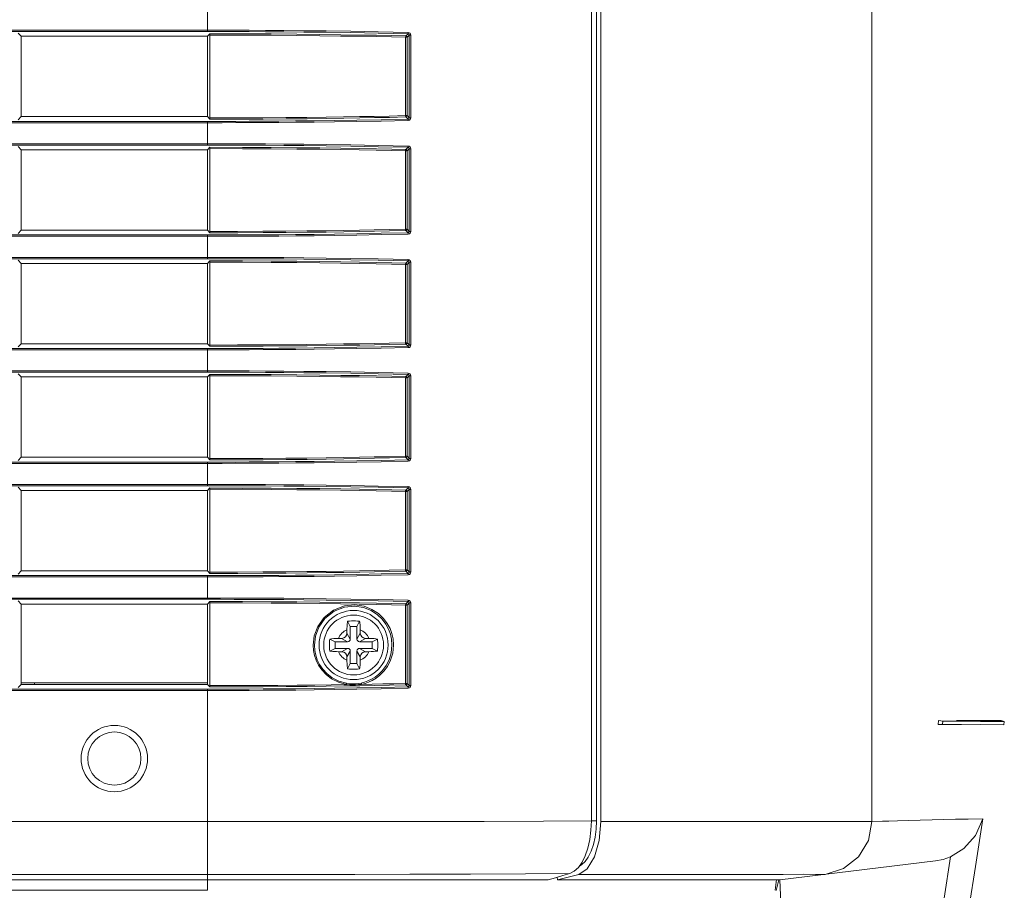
# Model space of a CAD drawing. Header units: millimetres. Extents: x 3925 to 5043, y -86 to 778.
# Tile 31 of 159: x 4167 to 4185, y 257 to 274. Entities that reach past the tile are written whole.
import ezdxf

# ---------------------------------------------------------------- set-up
doc = ezdxf.new("R2010")
doc.units = ezdxf.units.MM
doc.header["$LTSCALE"] = 46.255
for name, color, linetype in [('85-1A626G050DXF_CONTINUOUS_LINE', 7, 'CONTINUOUS'), ('H30-BOTTOM-CDXF_CONTINUOUS_LINE', 7, 'CONTINUOUS'), ('H30-RIGHT-CODXF_CONTINUOUS_LINE', 7, 'CONTINUOUS'), ('H30K-FRONT-CDXF_CONTINUOUS_LINE', 7, 'CONTINUOUS')]:
    doc.layers.add(name, color=color, linetype=linetype)

msp = doc.modelspace()

# ---------------------------------------------------------------- linework, layer by layer
at = {"layer": '85-1A626G050DXF_CONTINUOUS_LINE', "color": 7, "linetype": 'Continuous', "lineweight": 0}
for p, q in [((4172.9862, 262.3462), (4172.9364, 262.4458)), ((4173.1112, 262.3462), (4173.1611, 262.4458)), ((4172.9237, 262.2826), (4172.9237, 262.2212)), ((4173.1112, 262.3462), (4172.9862, 262.3462)), ((4172.9862, 262.3462), (4172.9862, 262.1087)), ((4173.1112, 262.1087), (4173.1112, 262.3462)), ((4173.1737, 262.2826), (4173.1737, 262.2212)), ((4172.6987, 262.0587), (4172.5991, 262.1085)), ((4172.9362, 262.0587), (4172.6987, 262.0587)), ((4172.6987, 262.0587), (4172.6987, 261.9337)), ((4172.7623, 262.1212), (4172.8237, 262.1212)), ((4172.9362, 262.0587), (4172.8237, 262.1212)), ((4172.9862, 262.1087), (4172.9237, 262.2212)), ((4173.1112, 262.1087), (4173.1737, 262.2212)), ((4173.1612, 262.0587), (4173.2737, 262.1212)), ((4173.3987, 262.0587), (4173.1612, 262.0587)), ((4173.3352, 262.1212), (4173.2737, 262.1212)), ((4173.3987, 262.0587), (4173.4984, 262.1085)), ((4173.3987, 261.9337), (4173.3987, 262.0587)), ((4172.6987, 261.9337), (4172.5991, 261.8839)), ((4172.6987, 261.9337), (4172.9362, 261.9337)), ((4172.7623, 261.8712), (4172.8237, 261.8712)), ((4172.9362, 261.9337), (4172.8237, 261.8712)), ((4172.9862, 261.8837), (4172.9237, 261.7712)), ((4172.9862, 261.8837), (4172.9862, 261.6462)), ((4173.1112, 261.8837), (4173.1737, 261.7712)), ((4173.1112, 261.6462), (4173.1112, 261.8837)), ((4173.1612, 261.9337), (4173.3987, 261.9337)), ((4173.1612, 261.9337), (4173.2737, 261.8712)), ((4173.3352, 261.8712), (4173.2737, 261.8712)), ((4173.3987, 261.9337), (4173.4984, 261.8839)), ((4172.9237, 261.7098), (4172.9237, 261.7712)), ((4173.1737, 261.7098), (4173.1737, 261.7712)), ((4172.9862, 261.6462), (4172.9364, 261.5466)), ((4172.9862, 261.6462), (4173.1112, 261.6462)), ((4173.1112, 261.6462), (4173.1611, 261.5466))]:
    msp.add_line(p, q, dxfattribs=at)
for points in [[(4172.9237, 262.2826), (4172.9241, 262.3128), (4172.9251, 262.3387), (4172.9264, 262.361), (4172.928, 262.3806), (4172.9297, 262.3983), (4172.9317, 262.4148), (4172.9339, 262.4306), (4172.9364, 262.4458)], [(4172.9364, 262.4458), (4172.9735, 262.4479), (4173.011, 262.4491), (4173.0487, 262.4495)], [(4173.0487, 262.4495), (4173.0865, 262.4491), (4173.124, 262.4479), (4173.1611, 262.4458)], [(4173.1611, 262.4458), (4173.1636, 262.4304), (4173.1658, 262.4145), (4173.1678, 262.3979), (4173.1696, 262.3801), (4173.1711, 262.3605), (4173.1724, 262.3382), (4173.1734, 262.3125), (4173.1737, 262.2826)], [(4172.5991, 261.8839), (4172.5973, 261.9158), (4172.5961, 261.9479), (4172.5955, 261.9801), (4172.5955, 262.0123), (4172.5961, 262.0445), (4172.5973, 262.0766), (4172.5991, 262.1085)], [(4172.5991, 262.1085), (4172.6356, 262.1139), (4172.6754, 262.1179), (4172.718, 262.1204), (4172.7623, 262.1212)], [(4173.3352, 262.1212), (4173.3707, 262.1207), (4173.4053, 262.1191), (4173.4384, 262.1165), (4173.4695, 262.1129), (4173.4984, 262.1085)], [(4173.4984, 262.1085), (4173.5002, 262.0766), (4173.5014, 262.0445), (4173.502, 262.0123), (4173.502, 261.9801), (4173.5014, 261.9479), (4173.5002, 261.9158), (4173.4984, 261.8839)], [(4172.7623, 261.8712), (4172.7268, 261.8717), (4172.6922, 261.8733), (4172.6591, 261.8759), (4172.628, 261.8794), (4172.5991, 261.8839)], [(4173.4984, 261.8839), (4173.4619, 261.8785), (4173.4221, 261.8745), (4173.3795, 261.872), (4173.3352, 261.8712)], [(4172.9364, 261.5466), (4172.9339, 261.562), (4172.9317, 261.5779), (4172.9297, 261.5945), (4172.9279, 261.6123), (4172.9264, 261.6319), (4172.9251, 261.6542), (4172.9241, 261.6799), (4172.9237, 261.7098)], [(4173.1737, 261.7098), (4173.1734, 261.6796), (4173.1724, 261.6537), (4173.1711, 261.6314), (4173.1695, 261.6118), (4173.1678, 261.5941), (4173.1658, 261.5776), (4173.1636, 261.5618), (4173.1611, 261.5466)], [(4173.0487, 261.5429), (4173.011, 261.5433), (4172.9735, 261.5445), (4172.9364, 261.5466)], [(4173.1611, 261.5466), (4173.124, 261.5445), (4173.0865, 261.5433), (4173.0487, 261.5429)]]:
    msp.add_lwpolyline(points, dxfattribs=at)
msp.add_circle((4173.0487, 261.9962), 0.5625, dxfattribs=at)
for centre, radius, start, end in [((4173.0487, 261.9962), 0.3125, 113.57818, 156.42182), ((4173.0487, 261.9962), 0.3125, 23.57818, 66.42182), ((4172.8237, 262.2212), 0.1, 270, 0), ((4172.9362, 262.1087), 0.05, 270, 0), ((4173.1612, 262.1087), 0.05, 180, 270), ((4173.2737, 262.2212), 0.1, 180, 270), ((4173.0487, 261.9962), 0.3125, 203.57818, 246.42182), ((4172.8237, 261.7712), 0.1, 0, 90), ((4172.9362, 261.8837), 0.05, 0, 90), ((4173.1612, 261.8837), 0.05, 90, 180), ((4173.0487, 261.9962), 0.3125, 293.57818, 336.42182), ((4173.2737, 261.7712), 0.1, 90, 180)]:
    msp.add_arc(centre, radius, start, end, dxfattribs=at)
at = {"layer": 'H30-BOTTOM-CDXF_CONTINUOUS_LINE', "color": 7, "linetype": 'Continuous', "lineweight": 0}
for p, q in [((4167.0465, 261.2862), (4167.046, 261.2562)), ((4170.2987, 257.3855), (4170.2987, 257.5787)), ((4180.979, 257.3855), (4181.0036, 257.586)), ((4170.2987, 257.3855), (4147.2981, 257.3855))]:
    msp.add_line(p, q, dxfattribs=at)
msp.add_lwpolyline([(4181.0487, 257.5787), (4181.0216, 257.4798), (4180.9935, 257.3824)], dxfattribs=at)
at = {"layer": 'H30-RIGHT-CODXF_CONTINUOUS_LINE', "color": 7, "linetype": 'Continuous', "lineweight": 0}
for p, q in [((4177.5211, 297.6959), (4177.5211, 258.6904)), ((4177.6164, 258.6909), (4177.6164, 297.6954)), ((4170.2987, 273.5306), (4170.2987, 273.9768)), ((4147.2981, 273.5554), (4170.2987, 273.5554)), ((4147.2981, 273.5306), (4170.2987, 273.5306)), ((4166.7987, 273.4412), (4166.7374, 273.5026)), ((4170.2987, 273.4412), (4166.7987, 273.4412)), ((4166.7987, 271.9312), (4166.7987, 273.4412)), ((4170.2987, 273.4412), (4170.3475, 273.4899)), ((4170.2987, 273.4412), (4170.2987, 271.9312)), ((4170.3448, 273.4651), (4170.3448, 271.9073)), ((4174.0549, 273.4226), (4174.0252, 273.4226)), ((4174.0252, 271.9498), (4174.0252, 273.4226)), ((4174.0301, 273.4474), (4174.0717, 273.489)), ((4174.0549, 273.4226), (4174.0954, 273.463)), ((4174.0549, 271.9498), (4174.0549, 273.4226)), ((4174.0954, 273.463), (4174.1251, 273.463)), ((4174.0954, 273.463), (4174.0954, 271.9094)), ((4174.1251, 273.463), (4174.1251, 271.9094)), ((4166.7374, 271.8698), (4166.7987, 271.9312)), ((4170.2987, 271.9312), (4166.7987, 271.9312)), ((4170.3475, 271.8825), (4170.2987, 271.9312)), ((4174.0549, 271.9498), (4174.0252, 271.9498)), ((4174.0301, 271.925), (4174.0718, 271.8834)), ((4174.0549, 271.9498), (4174.0954, 271.9094)), ((4174.1251, 271.9094), (4174.0954, 271.9094)), ((4170.2987, 271.8418), (4147.2981, 271.8418)), ((4170.2987, 271.817), (4147.2981, 271.817)), ((4170.2987, 271.3956), (4170.2987, 271.8418)), ((4147.2981, 271.4204), (4170.2987, 271.4204)), ((4147.2981, 271.3956), (4170.2987, 271.3956)), ((4166.7987, 271.3062), (4166.7374, 271.3676)), ((4170.2987, 271.3062), (4170.3475, 271.3549)), ((4170.3448, 271.3301), (4170.3448, 269.7723)), ((4174.0301, 271.3124), (4174.0717, 271.354)), ((4174.0549, 271.2876), (4174.0954, 271.328)), ((4174.0954, 271.328), (4174.1251, 271.328)), ((4174.0954, 271.328), (4174.0954, 269.7744)), ((4174.1251, 271.328), (4174.1251, 269.7744)), ((4170.2987, 271.3062), (4166.7987, 271.3062)), ((4166.7987, 269.7962), (4166.7987, 271.3062)), ((4170.2987, 271.3062), (4170.2987, 269.7962)), ((4174.0549, 271.2876), (4174.0252, 271.2876)), ((4174.0252, 269.8148), (4174.0252, 271.2876)), ((4174.0549, 269.8148), (4174.0549, 271.2876)), ((4170.2987, 269.7068), (4147.2981, 269.7068)), ((4170.2987, 269.682), (4147.2981, 269.682)), ((4166.7374, 269.7348), (4166.7987, 269.7962)), ((4170.2987, 269.7962), (4166.7987, 269.7962)), ((4170.3475, 269.7475), (4170.2987, 269.7962)), ((4170.2987, 269.2606), (4170.2987, 269.7068)), ((4174.0549, 269.8148), (4174.0252, 269.8148)), ((4174.0301, 269.79), (4174.0718, 269.7484)), ((4174.0549, 269.8148), (4174.0954, 269.7744)), ((4174.1251, 269.7744), (4174.0954, 269.7744)), ((4147.2981, 269.2854), (4170.2987, 269.2854)), ((4147.2981, 269.2606), (4170.2987, 269.2606)), ((4166.7987, 269.1712), (4166.7374, 269.2326)), ((4170.2987, 269.1712), (4166.7987, 269.1712)), ((4166.7987, 267.6612), (4166.7987, 269.1712)), ((4170.2987, 269.1712), (4170.3475, 269.2199)), ((4170.2987, 269.1712), (4170.2987, 267.6612)), ((4170.3448, 269.1951), (4170.3448, 267.6373)), ((4174.0549, 269.1526), (4174.0252, 269.1526)), ((4174.0252, 267.6798), (4174.0252, 269.1526)), ((4174.0301, 269.1774), (4174.0717, 269.219)), ((4174.0549, 269.1526), (4174.0954, 269.193)), ((4174.0549, 267.6798), (4174.0549, 269.1526)), ((4174.0954, 269.193), (4174.1251, 269.193)), ((4174.0954, 269.193), (4174.0954, 267.6394)), ((4174.1251, 269.193), (4174.1251, 267.6394)), ((4166.7374, 267.5998), (4166.7987, 267.6612)), ((4170.2987, 267.6612), (4166.7987, 267.6612)), ((4170.3475, 267.6125), (4170.2987, 267.6612)), ((4174.0549, 267.6798), (4174.0252, 267.6798)), ((4174.0301, 267.655), (4174.0718, 267.6134)), ((4174.0549, 267.6798), (4174.0954, 267.6394)), ((4174.1251, 267.6394), (4174.0954, 267.6394)), ((4170.2987, 267.5718), (4147.2981, 267.5718)), ((4170.2987, 267.547), (4147.2981, 267.547)), ((4170.2987, 267.1256), (4170.2987, 267.5718)), ((4147.2981, 267.1504), (4170.2987, 267.1504)), ((4147.2981, 267.1256), (4170.2987, 267.1256)), ((4166.7987, 267.0362), (4166.7374, 267.0976)), ((4170.2987, 267.0362), (4170.3475, 267.0849)), ((4170.3448, 267.0601), (4170.3448, 265.5023)), ((4174.0301, 267.0424), (4174.0717, 267.084)), ((4174.0549, 267.0176), (4174.0954, 267.058)), ((4174.0954, 267.058), (4174.1251, 267.058)), ((4174.0954, 267.058), (4174.0954, 265.5044)), ((4174.1251, 267.058), (4174.1251, 265.5044)), ((4170.2987, 267.0362), (4166.7987, 267.0362)), ((4166.7987, 265.5262), (4166.7987, 267.0362)), ((4170.2987, 267.0362), (4170.2987, 265.5262)), ((4174.0549, 267.0176), (4174.0252, 267.0176)), ((4174.0252, 265.5448), (4174.0252, 267.0176)), ((4174.0549, 265.5448), (4174.0549, 267.0176)), ((4170.2987, 265.4368), (4147.2981, 265.4368)), ((4170.2987, 265.412), (4147.2981, 265.412)), ((4166.7374, 265.4648), (4166.7987, 265.5262)), ((4170.2987, 265.5262), (4166.7987, 265.5262)), ((4170.3475, 265.4775), (4170.2987, 265.5262)), ((4170.2987, 264.9906), (4170.2987, 265.4368)), ((4174.0549, 265.5448), (4174.0252, 265.5448)), ((4174.0301, 265.52), (4174.0718, 265.4784)), ((4174.0549, 265.5448), (4174.0954, 265.5044)), ((4174.1251, 265.5044), (4174.0954, 265.5044)), ((4147.2981, 265.0154), (4170.2987, 265.0154)), ((4147.2981, 264.9906), (4170.2987, 264.9906)), ((4166.7987, 264.9012), (4166.7374, 264.9626)), ((4170.2987, 264.9012), (4166.7987, 264.9012)), ((4166.7987, 263.3912), (4166.7987, 264.9012)), ((4170.2987, 264.9012), (4170.3475, 264.9499)), ((4170.2987, 264.9012), (4170.2987, 263.3912)), ((4170.3448, 264.9251), (4170.3448, 263.3673)), ((4174.0549, 264.8826), (4174.0252, 264.8826)), ((4174.0252, 263.4098), (4174.0252, 264.8826)), ((4174.0301, 264.9074), (4174.0717, 264.949)), ((4174.0549, 264.8826), (4174.0954, 264.923)), ((4174.0549, 263.4098), (4174.0549, 264.8826)), ((4174.0954, 264.923), (4174.1251, 264.923)), ((4174.0954, 264.923), (4174.0954, 263.3694)), ((4174.1251, 264.923), (4174.1251, 263.3694)), ((4166.7374, 263.3298), (4166.7987, 263.3912)), ((4166.7987, 263.3912), (4170.2987, 263.3912)), ((4170.3475, 263.3425), (4170.2987, 263.3912)), ((4174.0549, 263.4098), (4174.0252, 263.4098)), ((4174.0301, 263.385), (4174.0718, 263.3434)), ((4174.0549, 263.4098), (4174.0954, 263.3694)), ((4174.1251, 263.3694), (4174.0954, 263.3694)), ((4170.2987, 263.3018), (4147.2981, 263.3018)), ((4170.2987, 263.277), (4147.2981, 263.277)), ((4170.2987, 262.8556), (4170.2987, 263.3018)), ((4147.2981, 262.8804), (4170.2987, 262.8804)), ((4147.2981, 262.8556), (4170.2987, 262.8556)), ((4166.7987, 262.7662), (4166.7374, 262.8276)), ((4170.2987, 262.7662), (4170.3475, 262.8149)), ((4170.3448, 262.7901), (4170.3448, 261.2323)), ((4174.0301, 262.7724), (4174.0717, 262.814)), ((4166.7987, 262.7662), (4170.2987, 262.7662)), ((4166.7987, 261.2562), (4166.7987, 262.7662)), ((4170.2987, 261.2562), (4170.2987, 262.7662)), ((4174.0549, 262.7476), (4174.0252, 262.7476)), ((4174.0252, 261.2748), (4174.0252, 262.7476)), ((4174.0549, 262.7476), (4174.0954, 262.788)), ((4174.0549, 261.2748), (4174.0549, 262.7476)), ((4174.0954, 262.788), (4174.1251, 262.788)), ((4174.0954, 262.788), (4174.0954, 261.2344)), ((4174.1251, 262.788), (4174.1251, 261.2344)), ((4170.2987, 261.1668), (4147.2981, 261.1668)), ((4170.2987, 261.142), (4147.2981, 261.142)), ((4166.7374, 261.1948), (4166.7987, 261.2562)), ((4170.2987, 261.2862), (4166.7987, 261.2862)), ((4166.7987, 261.2562), (4170.2987, 261.2562)), ((4170.3475, 261.2075), (4170.2987, 261.2562)), ((4170.2987, 257.5787), (4170.2987, 261.1668)), ((4174.0549, 261.2748), (4174.0252, 261.2748)), ((4174.0301, 261.25), (4174.0718, 261.2084)), ((4174.0549, 261.2748), (4174.0954, 261.2344)), ((4174.1251, 261.2344), (4174.0954, 261.2344)), ((4170.2987, 258.6752), (4147.2981, 258.6752)), ((4177.5211, 258.6904), (4177.5136, 258.5126)), ((4177.5211, 258.6909), (4177.6164, 258.6909)), ((4177.6164, 258.6909), (4177.6098, 258.5356)), ((4177.4059, 258.0351), (4177.3455, 257.9114)), ((4170.2987, 257.6827), (4147.2981, 257.6827)), ((4176.8472, 257.6193), (4176.7104, 257.5787)), ((4176.9828, 257.6599), (4176.8472, 257.6193)), ((4177.1172, 257.7005), (4176.9828, 257.6599)), ((4177.1988, 257.7414), (4177.1172, 257.7005)), ((4147.2981, 257.5787), (4176.7104, 257.5787))]:
    msp.add_line(p, q, dxfattribs=at)
for points in [[(4170.2987, 273.5554), (4170.5449, 273.5552), (4170.8025, 273.5548), (4171.084, 273.5538), (4171.3931, 273.5523), (4171.7347, 273.55), (4172.1131, 273.5467), (4172.5328, 273.5419), (4172.9978, 273.5353), (4173.5131, 273.5262), (4174.0767, 273.5138)], [(4170.2987, 273.5306), (4170.5447, 273.5304), (4170.8019, 273.53), (4171.0832, 273.529), (4171.392, 273.5275), (4171.7331, 273.5252), (4172.111, 273.5219), (4172.5302, 273.5171), (4172.9946, 273.5105), (4173.5092, 273.5013), (4174.0717, 273.489)], [(4170.3448, 273.4651), (4170.3455, 273.4816), (4170.3475, 273.4899)], [(4174.0252, 273.4226), (4173.7608, 273.4288), (4173.4739, 273.4349), (4173.156, 273.441), (4172.8038, 273.4468), (4172.4128, 273.4522), (4171.9791, 273.457), (4171.4974, 273.461), (4170.9576, 273.4638), (4170.3448, 273.4651)], [(4174.0301, 273.4474), (4173.7655, 273.4536), (4173.4782, 273.4598), (4173.1601, 273.4658), (4172.8076, 273.4716), (4172.4163, 273.477), (4171.9823, 273.4818), (4171.5004, 273.4858), (4170.9604, 273.4886), (4170.3475, 273.4899)], [(4174.0301, 273.4474), (4174.0279, 273.4433), (4174.026, 273.4343), (4174.0252, 273.4226)], [(4174.0549, 273.4226), (4174.0515, 273.4349), (4174.0424, 273.4439), (4174.0301, 273.4474)], [(4174.0766, 273.5138), (4174.0758, 273.5022), (4174.074, 273.4933), (4174.0718, 273.489)], [(4174.0718, 273.489), (4174.081, 273.4868), (4174.0884, 273.4813), (4174.0934, 273.4736), (4174.0954, 273.463)], [(4174.0767, 273.5138), (4174.0953, 273.5096), (4174.1105, 273.499), (4174.1208, 273.4837), (4174.1251, 273.463)], [(4174.0718, 271.8834), (4173.566, 271.8722), (4173.1068, 271.8637), (4172.6881, 271.8574), (4172.3059, 271.8526), (4171.9572, 271.8491), (4171.6391, 271.8465), (4171.3483, 271.8446), (4171.0826, 271.8434), (4170.8331, 271.8425), (4170.5777, 271.842), (4170.2987, 271.8418)], [(4170.3448, 271.9073), (4170.8676, 271.9082), (4171.3418, 271.9104), (4171.7742, 271.9135), (4172.169, 271.9173), (4172.5295, 271.9217), (4172.8586, 271.9264), (4173.1587, 271.9314), (4173.4377, 271.9367), (4173.7196, 271.9427), (4174.0252, 271.9498)], [(4170.3475, 271.8825), (4170.3455, 271.8908), (4170.3448, 271.9073)], [(4170.3475, 271.8825), (4170.8703, 271.8834), (4171.3447, 271.8856), (4171.7773, 271.8887), (4172.1723, 271.8925), (4172.533, 271.8969), (4172.8623, 271.9016), (4173.1627, 271.9066), (4173.442, 271.9119), (4173.7242, 271.9178), (4174.0301, 271.925)], [(4174.0301, 271.925), (4174.0279, 271.9291), (4174.026, 271.9381), (4174.0252, 271.9498)], [(4174.0301, 271.925), (4174.0424, 271.9285), (4174.0515, 271.9375), (4174.0549, 271.9498)], [(4174.0954, 271.9094), (4174.0937, 271.8996), (4174.0889, 271.8916), (4174.0818, 271.886), (4174.0718, 271.8834)], [(4174.0718, 271.8834), (4174.074, 271.8791), (4174.0758, 271.8702), (4174.0766, 271.8585)], [(4174.1251, 271.9094), (4174.1214, 271.8902), (4174.1115, 271.8745), (4174.0969, 271.8635), (4174.0766, 271.8585)], [(4174.0766, 271.8585), (4173.57, 271.8474), (4173.1102, 271.8389), (4172.6909, 271.8325), (4172.3082, 271.8278), (4171.9591, 271.8242), (4171.6405, 271.8217), (4171.3494, 271.8198), (4171.0834, 271.8185), (4170.8337, 271.8177), (4170.578, 271.8172), (4170.2987, 271.817)], [(4170.2987, 271.4204), (4170.5449, 271.4202), (4170.8025, 271.4198), (4171.084, 271.4188), (4171.3931, 271.4173), (4171.7347, 271.415), (4172.1131, 271.4117), (4172.5328, 271.4069), (4172.9978, 271.4003), (4173.5131, 271.3912), (4174.0767, 271.3788)], [(4170.2987, 271.3956), (4170.5447, 271.3954), (4170.8019, 271.395), (4171.0832, 271.394), (4171.392, 271.3925), (4171.7331, 271.3902), (4172.111, 271.3869), (4172.5302, 271.3821), (4172.9946, 271.3755), (4173.5092, 271.3663), (4174.0717, 271.354)], [(4170.3448, 271.3301), (4170.3455, 271.3466), (4170.3475, 271.3549)], [(4174.0252, 271.2876), (4173.7608, 271.2938), (4173.4739, 271.2999), (4173.156, 271.306), (4172.8038, 271.3118), (4172.4128, 271.3172), (4171.9791, 271.322), (4171.4974, 271.326), (4170.9576, 271.3288), (4170.3448, 271.3301)], [(4174.0301, 271.3124), (4173.7655, 271.3186), (4173.4782, 271.3248), (4173.1601, 271.3308), (4172.8076, 271.3366), (4172.4163, 271.342), (4171.9823, 271.3468), (4171.5004, 271.3508), (4170.9604, 271.3536), (4170.3475, 271.3549)], [(4174.0301, 271.3124), (4174.0279, 271.3083), (4174.026, 271.2993), (4174.0252, 271.2876)], [(4174.0549, 271.2876), (4174.0515, 271.2999), (4174.0424, 271.3089), (4174.0301, 271.3124)], [(4174.0766, 271.3788), (4174.0758, 271.3672), (4174.074, 271.3583), (4174.0718, 271.354)], [(4174.0718, 271.354), (4174.081, 271.3518), (4174.0884, 271.3463), (4174.0934, 271.3386), (4174.0954, 271.328)], [(4174.0767, 271.3788), (4174.0953, 271.3746), (4174.1105, 271.364), (4174.1208, 271.3487), (4174.1251, 271.328)], [(4174.0718, 269.7484), (4173.566, 269.7372), (4173.1068, 269.7287), (4172.6881, 269.7224), (4172.3059, 269.7176), (4171.9572, 269.7141), (4171.6391, 269.7115), (4171.3483, 269.7096), (4171.0826, 269.7084), (4170.8331, 269.7075), (4170.5777, 269.707), (4170.2987, 269.7068)], [(4174.0766, 269.7235), (4173.57, 269.7124), (4173.1102, 269.7039), (4172.6909, 269.6975), (4172.3082, 269.6928), (4171.9591, 269.6892), (4171.6405, 269.6867), (4171.3494, 269.6848), (4171.0834, 269.6835), (4170.8337, 269.6827), (4170.578, 269.6822), (4170.2987, 269.682)], [(4170.3448, 269.7723), (4170.8676, 269.7732), (4171.3418, 269.7754), (4171.7742, 269.7785), (4172.169, 269.7823), (4172.5295, 269.7867), (4172.8586, 269.7914), (4173.1587, 269.7964), (4173.4377, 269.8017), (4173.7196, 269.8077), (4174.0252, 269.8148)], [(4170.3475, 269.7475), (4170.3455, 269.7558), (4170.3448, 269.7723)], [(4170.3475, 269.7475), (4170.8703, 269.7484), (4171.3447, 269.7506), (4171.7773, 269.7537), (4172.1723, 269.7575), (4172.533, 269.7619), (4172.8623, 269.7666), (4173.1627, 269.7716), (4173.442, 269.7769), (4173.7242, 269.7828), (4174.0301, 269.79)], [(4174.0301, 269.79), (4174.0279, 269.7941), (4174.026, 269.8031), (4174.0252, 269.8148)], [(4174.0301, 269.79), (4174.0424, 269.7935), (4174.0515, 269.8025), (4174.0549, 269.8148)], [(4174.0954, 269.7744), (4174.0937, 269.7646), (4174.0889, 269.7566), (4174.0818, 269.751), (4174.0718, 269.7484)], [(4174.0718, 269.7484), (4174.074, 269.7441), (4174.0758, 269.7352), (4174.0766, 269.7235)], [(4174.1251, 269.7744), (4174.1214, 269.7552), (4174.1115, 269.7395), (4174.0969, 269.7285), (4174.0766, 269.7235)], [(4170.2987, 269.2854), (4170.5449, 269.2852), (4170.8025, 269.2848), (4171.084, 269.2838), (4171.3931, 269.2823), (4171.7347, 269.28), (4172.1131, 269.2767), (4172.5328, 269.2719), (4172.9978, 269.2653), (4173.5131, 269.2562), (4174.0767, 269.2438)], [(4170.2987, 269.2606), (4170.5447, 269.2604), (4170.8019, 269.26), (4171.0832, 269.259), (4171.392, 269.2575), (4171.7331, 269.2552), (4172.111, 269.2519), (4172.5302, 269.2471), (4172.9946, 269.2405), (4173.5092, 269.2313), (4174.0717, 269.219)], [(4170.3448, 269.1951), (4170.3455, 269.2116), (4170.3475, 269.2199)], [(4174.0252, 269.1526), (4173.7608, 269.1588), (4173.4739, 269.1649), (4173.156, 269.171), (4172.8038, 269.1768), (4172.4128, 269.1822), (4171.9791, 269.187), (4171.4974, 269.191), (4170.9576, 269.1938), (4170.3448, 269.1951)], [(4174.0301, 269.1774), (4173.7655, 269.1836), (4173.4782, 269.1898), (4173.1601, 269.1958), (4172.8076, 269.2016), (4172.4163, 269.207), (4171.9823, 269.2118), (4171.5004, 269.2158), (4170.9604, 269.2186), (4170.3475, 269.2199)], [(4174.0301, 269.1774), (4174.0279, 269.1733), (4174.026, 269.1643), (4174.0252, 269.1526)], [(4174.0549, 269.1526), (4174.0515, 269.1649), (4174.0424, 269.1739), (4174.0301, 269.1774)], [(4174.0766, 269.2438), (4174.0758, 269.2322), (4174.074, 269.2233), (4174.0718, 269.219)], [(4174.0718, 269.219), (4174.081, 269.2168), (4174.0884, 269.2113), (4174.0934, 269.2036), (4174.0954, 269.193)], [(4174.0767, 269.2438), (4174.0953, 269.2396), (4174.1105, 269.229), (4174.1208, 269.2137), (4174.1251, 269.193)], [(4174.0718, 267.6134), (4173.566, 267.6022), (4173.1068, 267.5937), (4172.6881, 267.5874), (4172.3059, 267.5826), (4171.9572, 267.5791), (4171.6391, 267.5765), (4171.3483, 267.5746), (4171.0826, 267.5734), (4170.8331, 267.5725), (4170.5777, 267.572), (4170.2987, 267.5718)], [(4170.3448, 267.6373), (4170.8676, 267.6382), (4171.3418, 267.6404), (4171.7742, 267.6435), (4172.169, 267.6473), (4172.5295, 267.6517), (4172.8586, 267.6564), (4173.1587, 267.6614), (4173.4377, 267.6667), (4173.7196, 267.6727), (4174.0252, 267.6798)], [(4170.3475, 267.6125), (4170.3455, 267.6208), (4170.3448, 267.6373)], [(4170.3475, 267.6125), (4170.8703, 267.6134), (4171.3447, 267.6156), (4171.7773, 267.6187), (4172.1723, 267.6225), (4172.533, 267.6269), (4172.8623, 267.6316), (4173.1627, 267.6366), (4173.442, 267.6419), (4173.7242, 267.6478), (4174.0301, 267.655)], [(4174.0301, 267.655), (4174.0279, 267.6591), (4174.026, 267.6681), (4174.0252, 267.6798)], [(4174.0301, 267.655), (4174.0424, 267.6585), (4174.0515, 267.6675), (4174.0549, 267.6798)], [(4174.0954, 267.6394), (4174.0937, 267.6296), (4174.0889, 267.6216), (4174.0818, 267.616), (4174.0718, 267.6134)], [(4174.0718, 267.6134), (4174.074, 267.6091), (4174.0758, 267.6002), (4174.0766, 267.5885)], [(4174.1251, 267.6394), (4174.1214, 267.6202), (4174.1115, 267.6045), (4174.0969, 267.5935), (4174.0766, 267.5885)], [(4174.0766, 267.5885), (4173.57, 267.5774), (4173.1102, 267.5689), (4172.6909, 267.5625), (4172.3082, 267.5578), (4171.9591, 267.5542), (4171.6405, 267.5517), (4171.3494, 267.5498), (4171.0834, 267.5485), (4170.8337, 267.5477), (4170.578, 267.5472), (4170.2987, 267.547)], [(4170.2987, 267.1504), (4170.5449, 267.1502), (4170.8025, 267.1498), (4171.084, 267.1488), (4171.3931, 267.1473), (4171.7347, 267.145), (4172.1131, 267.1417), (4172.5328, 267.1369), (4172.9978, 267.1303), (4173.5131, 267.1212), (4174.0767, 267.1088)], [(4170.2987, 267.1256), (4170.5447, 267.1254), (4170.8019, 267.125), (4171.0832, 267.124), (4171.392, 267.1225), (4171.7331, 267.1202), (4172.111, 267.1169), (4172.5302, 267.1121), (4172.9946, 267.1055), (4173.5092, 267.0963), (4174.0717, 267.084)], [(4170.3448, 267.0601), (4170.3455, 267.0766), (4170.3475, 267.0849)], [(4174.0252, 267.0176), (4173.7608, 267.0238), (4173.4739, 267.0299), (4173.156, 267.036), (4172.8038, 267.0418), (4172.4128, 267.0472), (4171.9791, 267.052), (4171.4974, 267.056), (4170.9576, 267.0588), (4170.3448, 267.0601)], [(4174.0301, 267.0424), (4173.7655, 267.0486), (4173.4782, 267.0548), (4173.1601, 267.0608), (4172.8076, 267.0666), (4172.4163, 267.072), (4171.9823, 267.0768), (4171.5004, 267.0808), (4170.9604, 267.0836), (4170.3475, 267.0849)], [(4174.0766, 267.1088), (4174.0758, 267.0972), (4174.074, 267.0883), (4174.0718, 267.084)], [(4174.0718, 267.084), (4174.081, 267.0818), (4174.0884, 267.0763), (4174.0934, 267.0686), (4174.0954, 267.058)], [(4174.0767, 267.1088), (4174.0953, 267.1046), (4174.1105, 267.094), (4174.1208, 267.0787), (4174.1251, 267.058)], [(4174.0301, 267.0424), (4174.0279, 267.0383), (4174.026, 267.0293), (4174.0252, 267.0176)], [(4174.0549, 267.0176), (4174.0515, 267.0299), (4174.0424, 267.0389), (4174.0301, 267.0424)], [(4174.0718, 265.4784), (4173.566, 265.4672), (4173.1068, 265.4587), (4172.6881, 265.4524), (4172.3059, 265.4476), (4171.9572, 265.4441), (4171.6391, 265.4415), (4171.3483, 265.4396), (4171.0826, 265.4384), (4170.8331, 265.4375), (4170.5777, 265.437), (4170.2987, 265.4368)], [(4174.0766, 265.4535), (4173.57, 265.4424), (4173.1102, 265.4339), (4172.6909, 265.4275), (4172.3082, 265.4228), (4171.9591, 265.4192), (4171.6405, 265.4167), (4171.3494, 265.4148), (4171.0834, 265.4135), (4170.8337, 265.4127), (4170.578, 265.4122), (4170.2987, 265.412)], [(4170.3448, 265.5023), (4170.8676, 265.5032), (4171.3418, 265.5054), (4171.7742, 265.5085), (4172.169, 265.5123), (4172.5295, 265.5167), (4172.8586, 265.5214), (4173.1587, 265.5264), (4173.4377, 265.5317), (4173.7196, 265.5377), (4174.0252, 265.5448)], [(4170.3475, 265.4775), (4170.3455, 265.4858), (4170.3448, 265.5023)], [(4170.3475, 265.4775), (4170.8703, 265.4784), (4171.3447, 265.4806), (4171.7773, 265.4837), (4172.1723, 265.4875), (4172.533, 265.4919), (4172.8623, 265.4966), (4173.1627, 265.5016), (4173.442, 265.5069), (4173.7242, 265.5128), (4174.0301, 265.52)], [(4174.0301, 265.52), (4174.0279, 265.5241), (4174.026, 265.5331), (4174.0252, 265.5448)], [(4174.0301, 265.52), (4174.0424, 265.5235), (4174.0515, 265.5325), (4174.0549, 265.5448)], [(4174.0954, 265.5044), (4174.0937, 265.4946), (4174.0889, 265.4866), (4174.0818, 265.481), (4174.0718, 265.4784)], [(4174.0718, 265.4784), (4174.074, 265.4741), (4174.0758, 265.4652), (4174.0766, 265.4535)], [(4174.1251, 265.5044), (4174.1214, 265.4852), (4174.1115, 265.4695), (4174.0969, 265.4585), (4174.0766, 265.4535)], [(4170.2987, 265.0154), (4170.5449, 265.0152), (4170.8025, 265.0148), (4171.084, 265.0138), (4171.3931, 265.0123), (4171.7347, 265.01), (4172.1131, 265.0067), (4172.5328, 265.0019), (4172.9978, 264.9953), (4173.5131, 264.9862), (4174.0767, 264.9738)], [(4170.2987, 264.9906), (4170.5447, 264.9904), (4170.8019, 264.99), (4171.0832, 264.989), (4171.392, 264.9875), (4171.7331, 264.9852), (4172.111, 264.9819), (4172.5302, 264.9771), (4172.9946, 264.9705), (4173.5092, 264.9613), (4174.0717, 264.949)], [(4170.3448, 264.9251), (4170.3455, 264.9416), (4170.3475, 264.9499)], [(4174.0252, 264.8826), (4173.7608, 264.8888), (4173.4739, 264.8949), (4173.156, 264.901), (4172.8038, 264.9068), (4172.4128, 264.9122), (4171.9791, 264.917), (4171.4974, 264.921), (4170.9576, 264.9238), (4170.3448, 264.9251)], [(4174.0301, 264.9074), (4173.7655, 264.9136), (4173.4782, 264.9198), (4173.1601, 264.9258), (4172.8076, 264.9316), (4172.4163, 264.937), (4171.9823, 264.9418), (4171.5004, 264.9458), (4170.9604, 264.9486), (4170.3475, 264.9499)], [(4174.0301, 264.9074), (4174.0279, 264.9033), (4174.026, 264.8943), (4174.0252, 264.8826)], [(4174.0549, 264.8826), (4174.0515, 264.8949), (4174.0424, 264.9039), (4174.0301, 264.9074)], [(4174.0766, 264.9738), (4174.0758, 264.9622), (4174.074, 264.9533), (4174.0718, 264.949)], [(4174.0718, 264.949), (4174.081, 264.9468), (4174.0884, 264.9413), (4174.0934, 264.9336), (4174.0954, 264.923)], [(4174.0767, 264.9738), (4174.0953, 264.9696), (4174.1105, 264.959), (4174.1208, 264.9437), (4174.1251, 264.923)], [(4170.3448, 263.3673), (4170.8676, 263.3682), (4171.3418, 263.3704), (4171.7742, 263.3735), (4172.169, 263.3773), (4172.5295, 263.3817), (4172.8586, 263.3864), (4173.1587, 263.3914), (4173.4377, 263.3967), (4173.7196, 263.4027), (4174.0252, 263.4098)], [(4170.3475, 263.3425), (4170.3455, 263.3508), (4170.3448, 263.3673)], [(4170.3475, 263.3425), (4170.8703, 263.3434), (4171.3447, 263.3456), (4171.7773, 263.3487), (4172.1723, 263.3525), (4172.533, 263.3569), (4172.8623, 263.3616), (4173.1627, 263.3666), (4173.442, 263.3719), (4173.7242, 263.3778), (4174.0301, 263.385)], [(4174.0301, 263.385), (4174.0279, 263.3891), (4174.026, 263.3981), (4174.0252, 263.4098)], [(4174.0301, 263.385), (4174.0424, 263.3885), (4174.0515, 263.3975), (4174.0549, 263.4098)], [(4174.0954, 263.3694), (4174.0937, 263.3596), (4174.0889, 263.3516), (4174.0818, 263.346), (4174.0718, 263.3434)], [(4174.1251, 263.3694), (4174.1214, 263.3502), (4174.1115, 263.3345), (4174.0969, 263.3235), (4174.0766, 263.3185)], [(4174.0718, 263.3434), (4173.566, 263.3322), (4173.1068, 263.3237), (4172.6881, 263.3174), (4172.3059, 263.3126), (4171.9572, 263.3091), (4171.6391, 263.3065), (4171.3483, 263.3046), (4171.0826, 263.3034), (4170.8331, 263.3025), (4170.5777, 263.302), (4170.2987, 263.3018)], [(4174.0766, 263.3185), (4173.57, 263.3074), (4173.1102, 263.2989), (4172.6909, 263.2925), (4172.3082, 263.2878), (4171.9591, 263.2842), (4171.6405, 263.2817), (4171.3494, 263.2798), (4171.0834, 263.2785), (4170.8337, 263.2777), (4170.578, 263.2772), (4170.2987, 263.277)], [(4174.0718, 263.3434), (4174.074, 263.3391), (4174.0758, 263.3302), (4174.0766, 263.3185)], [(4170.2987, 262.8804), (4170.5449, 262.8802), (4170.8025, 262.8798), (4171.084, 262.8788), (4171.3931, 262.8773), (4171.7347, 262.875), (4172.1131, 262.8717), (4172.5328, 262.8669), (4172.9978, 262.8603), (4173.5131, 262.8512), (4174.0767, 262.8388)], [(4170.2987, 262.8556), (4170.5447, 262.8554), (4170.8019, 262.855), (4171.0832, 262.854), (4171.392, 262.8525), (4171.7331, 262.8502), (4172.111, 262.8469), (4172.5302, 262.8421), (4172.9946, 262.8355), (4173.5092, 262.8263), (4174.0717, 262.814)], [(4170.3448, 262.7901), (4170.3455, 262.8066), (4170.3475, 262.8149)], [(4174.0252, 262.7476), (4173.7608, 262.7538), (4173.4739, 262.7599), (4173.156, 262.766), (4172.8038, 262.7718), (4172.4128, 262.7772), (4171.9791, 262.782), (4171.4974, 262.786), (4170.9576, 262.7888), (4170.3448, 262.7901)], [(4174.0301, 262.7724), (4173.7655, 262.7786), (4173.4782, 262.7848), (4173.1601, 262.7908), (4172.8076, 262.7966), (4172.4163, 262.802), (4171.9823, 262.8068), (4171.5004, 262.8108), (4170.9604, 262.8136), (4170.3475, 262.8149)], [(4174.0766, 262.8388), (4174.0758, 262.8272), (4174.074, 262.8183), (4174.0718, 262.814)], [(4174.0718, 262.814), (4174.081, 262.8118), (4174.0884, 262.8063), (4174.0934, 262.7986), (4174.0954, 262.788)], [(4174.0767, 262.8388), (4174.0953, 262.8346), (4174.1105, 262.824), (4174.1208, 262.8087), (4174.1251, 262.788)], [(4172.2889, 261.9962), (4172.3093, 262.1707), (4172.3737, 262.344), (4172.4949, 262.5147), (4172.6722, 262.6536), (4172.876, 262.7326), (4173.0724, 262.751), (4173.2466, 262.7238), (4173.3945, 262.6652), (4173.5151, 262.5864), (4173.61, 262.4961), (4173.6818, 262.4005), (4173.7332, 262.3046), (4173.7682, 262.2101), (4173.7905, 262.1099), (4173.7991, 261.9962)], [(4172.3114, 261.9962), (4172.3312, 262.165), (4172.3934, 262.3326), (4172.5105, 262.4977), (4172.6817, 262.632), (4172.8786, 262.7083), (4173.0682, 262.726), (4173.2364, 262.6997), (4173.3792, 262.643), (4173.4957, 262.5668), (4173.5872, 262.4795), (4173.6564, 262.387), (4173.7061, 262.2943), (4173.7398, 262.203), (4173.7613, 262.1061), (4173.7696, 261.9962)], [(4174.0301, 262.7724), (4174.0279, 262.7683), (4174.026, 262.7593), (4174.0252, 262.7476)], [(4174.0549, 262.7476), (4174.0515, 262.7599), (4174.0424, 262.7689), (4174.0301, 262.7724)], [(4172.9133, 261.2523), (4172.7617, 261.2956), (4172.6349, 261.3614), (4172.5318, 261.4412), (4172.4509, 261.5287), (4172.3896, 261.6194), (4172.3456, 261.7091), (4172.3155, 261.7975), (4172.2962, 261.891), (4172.2889, 261.9962)], [(4172.9146, 261.2768), (4172.7683, 261.3187), (4172.6457, 261.3822), (4172.5462, 261.4594), (4172.468, 261.544), (4172.4087, 261.6317), (4172.3662, 261.7185), (4172.3371, 261.804), (4172.3186, 261.8944), (4172.3114, 261.9962)], [(4173.7696, 261.9962), (4173.7549, 261.8501), (4173.7149, 261.7187), (4173.6586, 261.6089), (4173.5936, 261.5203), (4173.5242, 261.4497), (4173.4535, 261.3943), (4173.3838, 261.3518), (4173.3165, 261.3201), (4173.2522, 261.2973), (4173.1914, 261.2816)], [(4173.7991, 261.9962), (4173.7838, 261.8451), (4173.7424, 261.7091), (4173.6841, 261.5955), (4173.6166, 261.5039), (4173.5448, 261.4309), (4173.4715, 261.3736), (4173.3992, 261.3297), (4173.3295, 261.297), (4173.263, 261.2734), (4173.1999, 261.2572)], [(4174.0718, 261.2084), (4173.566, 261.1972), (4173.1068, 261.1887), (4172.6881, 261.1824), (4172.3059, 261.1776), (4171.9572, 261.1741), (4171.6391, 261.1715), (4171.3483, 261.1696), (4171.0826, 261.1684), (4170.8331, 261.1675), (4170.5777, 261.167), (4170.2987, 261.1668)], [(4174.0766, 261.1835), (4173.57, 261.1724), (4173.1102, 261.1639), (4172.6909, 261.1575), (4172.3082, 261.1528), (4171.9591, 261.1492), (4171.6405, 261.1467), (4171.3494, 261.1448), (4171.0834, 261.1435), (4170.8337, 261.1427), (4170.578, 261.1422), (4170.2987, 261.142)], [(4170.3448, 261.2323), (4170.8086, 261.2331), (4171.234, 261.2348), (4171.6258, 261.2373), (4171.9874, 261.2404), (4172.3211, 261.244), (4172.6292, 261.248), (4172.9133, 261.2523)], [(4170.3475, 261.2075), (4170.3455, 261.2158), (4170.3448, 261.2323)], [(4170.3475, 261.2075), (4170.8703, 261.2084), (4171.3447, 261.2106), (4171.7773, 261.2137), (4172.1723, 261.2175), (4172.533, 261.2219), (4172.8623, 261.2266), (4173.1627, 261.2316), (4173.442, 261.2369), (4173.7242, 261.2428), (4174.0301, 261.25)], [(4172.9133, 261.2523), (4172.9149, 261.2639), (4172.9154, 261.2727), (4172.9146, 261.2768)], [(4172.9133, 261.2523), (4172.9767, 261.2486), (4173.0327, 261.2475), (4173.0824, 261.2484), (4173.1382, 261.2514), (4173.1999, 261.2572)], [(4173.1914, 261.2816), (4173.138, 261.2723), (4173.0851, 261.267), (4173.0307, 261.2657), (4172.9737, 261.2688), (4172.9146, 261.2768)], [(4173.1999, 261.2572), (4173.197, 261.2691), (4173.1939, 261.278), (4173.1914, 261.2816)], [(4173.1999, 261.2572), (4173.3998, 261.261), (4173.5985, 261.265), (4173.8049, 261.2696), (4174.0252, 261.2748)], [(4174.0301, 261.25), (4174.0279, 261.2541), (4174.026, 261.2631), (4174.0252, 261.2748)], [(4174.0301, 261.25), (4174.0424, 261.2535), (4174.0515, 261.2625), (4174.0549, 261.2748)], [(4174.0954, 261.2344), (4174.0937, 261.2246), (4174.0889, 261.2166), (4174.0818, 261.211), (4174.0718, 261.2084)], [(4174.0718, 261.2084), (4174.074, 261.2041), (4174.0758, 261.1952), (4174.0766, 261.1835)], [(4174.1251, 261.2344), (4174.1214, 261.2152), (4174.1115, 261.1995), (4174.0969, 261.1885), (4174.0766, 261.1835)], [(4177.5211, 258.6904), (4176.6175, 258.6853), (4175.5023, 258.6813), (4174.2904, 258.6785), (4173.195, 258.6768), (4172.2492, 258.6759), (4171.3351, 258.6754), (4170.2987, 258.6752)], [(4177.6098, 258.5356), (4177.5904, 258.3852), (4177.5587, 258.2445), (4177.5158, 258.118), (4177.463, 258.0097), (4177.402, 257.923), (4177.3347, 257.8608), (4177.2962, 257.8415)], [(4177.5136, 258.5126), (4177.4913, 258.3406), (4177.4551, 258.1797), (4177.4059, 258.0351)], [(4177.3455, 257.9114), (4177.2758, 257.8125), (4177.1988, 257.7414)], [(4177.1172, 257.7005), (4176.2817, 257.6944), (4175.2445, 257.6896), (4174.1072, 257.6863), (4173.0708, 257.6844), (4172.1703, 257.6834), (4171.2956, 257.6829), (4170.2987, 257.6827)]]:
    msp.add_lwpolyline(points, dxfattribs=at)
for centre, radius in [((4173.0487, 261.9962), 0.65), ((4168.5487, 259.8612), 0.625), ((4168.5487, 259.8612), 0.5)]:
    msp.add_circle(centre, radius, dxfattribs=at)
at = {"layer": 'H30K-FRONT-CDXF_CONTINUOUS_LINE', "color": 7, "linetype": 'Continuous', "lineweight": 0}
for p, q in [((4177.6962, 258.6761), (4177.6962, 298.3287)), ((4182.7987, 258.6766), (4182.7987, 298.3287)), ((4184.0481, 260.5787), (4184.0417, 260.5037)), ((4184.3902, 260.5787), (4184.7732, 260.5787)), ((4184.7732, 260.5787), (4185.2295, 260.5787)), ((4185.2677, 260.5655), (4185.2301, 260.5787)), ((4184.4805, 260.5035), (4184.0417, 260.5037)), ((4184.1292, 260.5632), (4184.1244, 260.5065)), ((4184.8303, 260.5018), (4184.1244, 260.5065)), ((4184.1292, 260.5632), (4184.4809, 260.5617)), ((4184.4809, 260.5617), (4184.8391, 260.5593)), ((4185.2764, 260.4986), (4184.8303, 260.5018)), ((4184.8391, 260.5593), (4185.2874, 260.5556)), ((4185.2764, 260.4986), (4185.2874, 260.5556)), ((4177.6962, 258.6761), (4178.2489, 258.6754)), ((4178.2489, 258.6754), (4182.7987, 258.6766)), ((4182.7987, 258.6766), (4182.8039, 258.6768)), ((4182.8039, 258.6768), (4182.9954, 258.6819)), ((4177.4444, 257.7908), (4177.578, 258.0135)), ((4177.2828, 257.6835), (4177.4444, 257.7908)), ((4181.063, 257.5787), (4183.9918, 257.9383)), ((4176.8811, 257.5787), (4176.8801, 257.6291)), ((4177.2828, 257.6835), (4176.8811, 257.5787)), ((4180.2987, 257.6832), (4181.1289, 257.6848)), ((4181.7356, 257.6845), (4181.9206, 257.684)), ((4176.8811, 257.5787), (4181.063, 257.5787)), ((4181.0818, 257.1483), (4181.063, 257.5787))]:
    msp.add_line(p, q, dxfattribs=at)
for points in [[(4184.0478, 260.5787), (4184.0914, 260.5699), (4184.1174, 260.5649), (4184.1292, 260.5632)], [(4184.1244, 260.5065), (4184.1124, 260.5062), (4184.0414, 260.5037)], [(4185.2874, 260.5556), (4185.2854, 260.5581), (4185.2677, 260.5655)], [(4183.7046, 258.7046), (4183.9288, 258.7113), (4184.1476, 258.7162), (4184.3689, 258.7196), (4184.6098, 258.7222), (4184.8854, 258.7256)], [(4184.2736, 258.0152), (4184.5254, 258.1712), (4184.7441, 258.4154), (4184.8854, 258.7256)], [(4184.3616, 255.5084), (4184.4353, 255.9387), (4184.5229, 256.4561), (4184.6262, 257.0792), (4184.7469, 257.8292), (4184.8854, 258.7256)], [(4177.578, 258.0135), (4177.6657, 258.3223), (4177.6962, 258.6761)], [(4182.7987, 258.6766), (4182.7338, 258.3223), (4182.5477, 258.0139), (4182.2643, 257.7915), (4181.9206, 257.684)], [(4182.9954, 258.6819), (4183.114, 258.6852), (4183.2757, 258.6903), (4183.7046, 258.7046)], [(4184.2736, 258.0152), (4184.0394, 256.4613), (4183.8472, 255.2334), (4183.6993, 254.2727), (4183.6081, 253.5381), (4183.6183, 253.0708), (4183.8114, 252.9162)], [(4184.2736, 258.0152), (4184.1364, 257.9667), (4183.9914, 257.9383)], [(4177.2828, 257.6835), (4178.1261, 257.6824), (4178.9758, 257.6817), (4179.8103, 257.6822), (4180.2987, 257.6832)], [(4181.1289, 257.6848), (4181.5059, 257.6849), (4181.7356, 257.6845)]]:
    msp.add_lwpolyline(points, dxfattribs=at)

doc.saveas('drawing.dxf')
